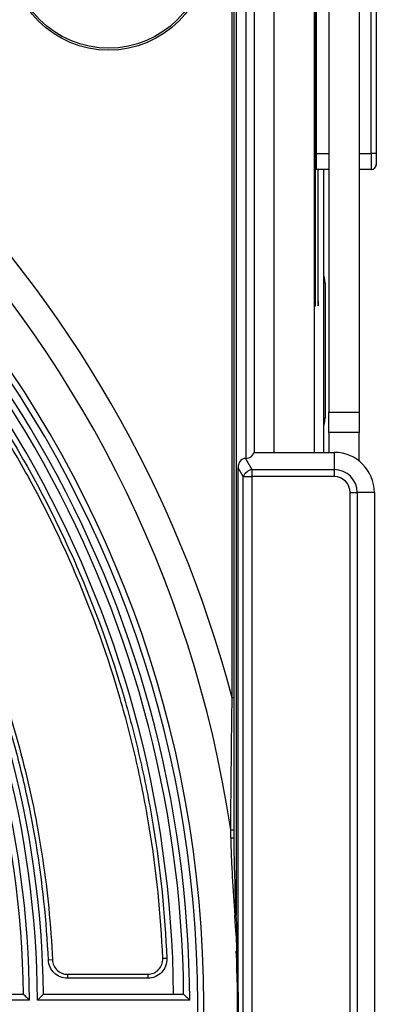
# Model space of a CAD drawing. Header units: millimetres. Extents: x 156 to 887, y -58 to 920.
# Tile 21 of 118: x 638.52 to 647.42, y 119.45 to 143.99. Entities that reach past the tile are written whole.
import ezdxf

# ---------------------------------------------------------------- set-up
doc = ezdxf.new("R2010")
doc.units = ezdxf.units.MM

msp = doc.modelspace()

# ---------------------------------------------------------------- linework, layer by layer
at = {"color": 7, "linetype": 'Continuous', "lineweight": 25}
for p, q in [((646.243, 198.23), (646.243, 134.205)), ((646.993, 198.23), (646.993, 134.205)), ((644.875, 133.205), (644.875, 148.295)), ((645.898, 148.317), (645.898, 137.257)), ((644.175, 133.055), (644.175, 148.005)), ((644.375, 148.088), (644.375, 133.205)), ((645.906, 137.257), (645.906, 147.957)), ((643.825, 127.092), (643.825, 147.931)), ((643.875, 123.605), (643.875, 147.881)), ((643.925, 147.902), (643.925, 121.669)), ((647.425, 140.382), (647.425, 146.132)), ((645.919, 145.857), (645.919, 140.657)), ((647.294, 140.657), (647.294, 145.857)), ((647.42, 145.857), (647.42, 140.657)), ((647.42, 140.657), (647.294, 140.657)), ((647.423, 140.382), (647.425, 140.382)), ((646.243, 140.257), (645.923, 140.257)), ((645.967, 140.257), (645.967, 137.257)), ((645.976, 137.257), (645.976, 140.257)), ((646.118, 133.205), (646.118, 140.257)), ((647.298, 140.257), (646.993, 140.257)), ((647.3, 140.257), (647.298, 140.257)), ((646.147, 137.42), (646.147, 134.07)), ((645.901, 136.857), (645.903, 136.857)), ((645.971, 136.857), (645.973, 136.857)), ((646.243, 134.205), (646.993, 134.205)), ((646.243, 133.705), (646.243, 134.205)), ((646.993, 134.205), (646.993, 133.705)), ((646.993, 133.705), (646.243, 133.705)), ((646.243, 133.705), (646.243, 133.205)), ((646.993, 132.992), (646.993, 133.705)), ((644.163, 133.055), (644.317, 132.778)), ((644.163, 133.055), (644.175, 133.055)), ((644.369, 133.205), (646.375, 133.205)), ((646.375, 133.205), (646.375, 132.778)), ((644.098, 132.601), (643.975, 132.823)), ((643.975, 120.869), (643.975, 132.823)), ((644.317, 132.778), (646.375, 132.778)), ((644.317, 132.778), (644.317, 132.601)), ((646.375, 132.778), (646.375, 132.601)), ((644.098, 106.304), (644.098, 132.601)), ((644.098, 132.601), (644.317, 132.601)), ((646.375, 132.601), (644.317, 132.601)), ((644.317, 132.601), (644.317, 106.304)), ((646.772, 132.205), (646.949, 132.205)), ((646.772, 106.701), (646.772, 132.205)), ((646.949, 132.205), (646.949, 106.701)), ((647.375, 132.205), (646.949, 132.205)), ((647.375, 132.205), (647.375, 106.701)), ((643.875, 127.092), (643.825, 127.092)), ((643.893, 121.667), (643.925, 121.669)), ((639.34, 120.558), (639.24, 120.554)), ((642.195, 120.595), (642.095, 120.591)), ((639.715, 120.2), (639.715, 120.1)), ((639.715, 120.2), (641.72, 120.2)), ((641.72, 120.1), (639.715, 120.1)), ((641.72, 120.2), (641.72, 120.1)), ((638.767, 119.552), (634.967, 119.552)), ((635.115, 119.702), (638.615, 119.702)), ((642.767, 119.552), (638.967, 119.552)), ((639.116, 119.702), (642.616, 119.702))]:
    msp.add_line(p, q, dxfattribs=at)
at = {"color": 8, "linetype": 'Continuous', "lineweight": 25}
for p, q in [((645.875, 148.295), (645.875, 133.205)), ((645.919, 140.657), (646.243, 140.657)), ((646.993, 140.657), (647.294, 140.657)), ((645.898, 137.257), (645.906, 137.257)), ((645.967, 137.257), (645.976, 137.257))]:
    msp.add_line(p, q, dxfattribs=at)
at = {"color": 7, "linetype": 'Continuous', "lineweight": 25, "flags": 128}
for points in [[(646.147, 137.42), (646.133, 137.567), (646.118, 137.628)], [(646.118, 133.863), (646.133, 133.924), (646.147, 134.07)]]:
    msp.add_lwpolyline(points, dxfattribs=at)
at = {"color": 7, "linetype": 'Continuous', "lineweight": 25}
for radius in [2.475, 2.425]:
    msp.add_circle((640.743, 145.702), radius, dxfattribs=at)
for centre, radius, start, end in [((614.867, 119.452), 29.25, 8.5564, 81.4318), ((614.867, 119.452), 29.949, 14.7789, 75.2144), ((614.867, 119.452), 28.25, 199.674, 160.326), ((614.867, 119.452), 28.1, 199.727, 160.273), ((614.867, 119.452), 27.9, 0.2054, 59.7946), ((614.867, 119.452), 27.75, 0.5162, 59.4838), ((614.867, 119.452), 27.5, 0.5209, 59.4791), ((657.381, 140.557), 11.462, 179.5002, 181.4998), ((658.756, 140.557), 11.462, 179.5002, 181.4998), ((663.923, 140.623), 16.503, 179.8837, 180.743), ((647.298, 140.382), 0.125, 270.0011, 0.0011), ((647.3, 140.382), 0.125, 270.0011, 0.0011), ((614.867, 119.452), 24.1, 0.2377, 59.7623), ((614.867, 119.452), 24.25, 0.5907, 59.4093), ((614.867, 119.452), 23.9, 0.2397, 59.7603), ((614.867, 119.452), 23.75, 0.6031, 59.3969), ((657.36, 137.157), 11.462, 179.5002, 181.4998), ((634.444, 137.157), 11.462, 358.5002, 0.4998), ((657.429, 137.157), 11.462, 179.5002, 181.4998), ((634.514, 137.157), 11.462, 358.5002, 0.4998), ((644.175, 133.255), 0.2, 270, 345.5225), ((646.375, 132.205), 1, 0, 90), ((644.401, 132.451), 0.338, 104.384, 153.5253), ((646.375, 132.205), 0.573, 0, 90), ((646.375, 132.205), 0.396, 0, 90), ((643.823, 123.966), 0.166, 258.7077, 288.3352), ((643.823, 123.775), 0.178, 259.6061, 287.0458), ((614.867, 119.452), 29.111, 355.6364, 4.3636), ((614.867, 119.452), 29.143, 2.7873, 4.3636), ((614.867, 119.452), 29.093, 355.6364, 2.6083)]:
    msp.add_arc(centre, radius, start, end, dxfattribs=at)
at = {"color": 8, "linetype": 'Continuous', "lineweight": 25}
msp.add_arc((647.814, 140.41), 0.392, 180.1683, 184.1884, dxfattribs=at)
at = {"color": 7, "linetype": 'Continuous', "lineweight": 25}
msp.add_ellipse((644.261, 132.701), major_axis=(-0.184, 0.332), ratio=0.658342, start_param=5.933276, end_param=7.154164, dxfattribs=at)
for points, knots in [([(642.095, 120.591), (642.049, 121.692), (641.937, 122.785), (641.669, 124.415), (641.563, 124.955), (641.321, 126.022), (641.184, 126.549), (640.728, 128.116), (640.362, 129.139), (639.722, 130.641), (639.493, 131.136), (639.127, 131.87), (639.001, 132.113), (638.741, 132.597), (638.606, 132.837), (637.369, 134.98), (636.063, 136.718), (634.18, 138.687), (633.79, 139.07), (632.985, 139.816), (632.569, 140.179), (631.291, 141.226), (630.398, 141.873), (629.467, 142.463)], [0, 0, 0, 0, 0.125, 0.125, 0.1875, 0.1875, 0.25, 0.25, 0.375, 0.375, 0.4375, 0.4375, 0.46875, 0.46875, 0.5, 0.5, 0.75, 0.75, 0.8125, 0.8125, 0.875, 0.875, 1, 1, 1, 1]), ([(629.521, 142.547), (630.455, 141.955), (631.348, 141.308), (632.629, 140.259), (633.047, 139.895), (633.855, 139.146), (634.247, 138.761), (636.138, 136.785), (637.449, 135.041), (638.692, 132.89), (638.827, 132.648), (639.088, 132.162), (639.468, 131.429), (639.812, 130.684), (640.455, 129.177), (640.822, 128.15), (641.28, 126.577), (641.417, 126.047), (641.661, 124.976), (641.767, 124.434), (642.036, 122.798), (642.149, 121.7), (642.195, 120.595)], [0, 0, 0, 0, 0.125, 0.125, 0.1875, 0.1875, 0.25, 0.25, 0.5, 0.5, 0.53125, 0.53125, 0.5625, 0.625, 0.625, 0.75, 0.75, 0.8125, 0.8125, 0.875, 0.875, 1, 1, 1, 1]), ([(639.24, 120.554), (639.196, 121.533), (639.093, 122.503), (638.852, 123.946), (638.758, 124.425), (638.539, 125.379), (638.415, 125.854), (638.004, 127.256), (637.676, 128.167), (636.916, 129.943), (636.483, 130.808), (635.754, 132.071), (635.497, 132.486), (634.958, 133.304), (634.677, 133.702), (633.803, 134.869), (633.177, 135.606), (631.842, 137.003), (631.133, 137.663), (630.005, 138.593), (629.617, 138.893), (628.825, 139.469), (628.42, 139.745), (628.008, 140.009)], [0, 0, 0, 0, 0.125, 0.125, 0.1875, 0.1875, 0.25, 0.25, 0.375, 0.375, 0.5, 0.5, 0.5625, 0.5625, 0.625, 0.625, 0.75, 0.75, 0.875, 0.875, 0.9375, 0.9375, 1, 1, 1, 1]), ([(628.061, 140.093), (628.201, 140.004), (628.34, 139.913), (629.144, 139.376), (629.789, 138.898), (631.028, 137.881), (631.623, 137.342), (632.757, 136.208), (633.296, 135.613), (634.313, 134.374), (634.791, 133.729), (635.682, 132.396), (636.095, 131.707), (636.85, 130.293), (637.193, 129.568), (637.807, 128.086), (638.078, 127.331), (638.543, 125.796), (638.738, 125.018), (639.051, 123.445), (639.169, 122.651), (639.29, 121.422), (639.321, 120.991), (639.34, 120.558)], [0.3405223, 0.3405223, 0.3405223, 0.3405223, 0.34375, 0.34375, 0.359375, 0.359375, 0.375, 0.375, 0.390625, 0.390625, 0.40625, 0.40625, 0.421875, 0.421875, 0.4375, 0.4375, 0.453125, 0.453125, 0.46875, 0.46875, 0.484375, 0.484375, 0.4928105, 0.4928105, 0.4928105, 0.4928105]), ([(643.791, 123.804), (643.795, 124.348), (643.8, 124.894), (643.812, 125.991), (643.818, 126.541), (643.825, 127.092)], [0, 0, 0, 0, 0.5, 0.5, 1, 1, 1, 1]), ([(643.791, 123.6), (643.791, 123.633), (643.791, 123.666), (643.791, 123.699), (643.791, 123.734), (643.791, 123.769), (643.791, 123.804)], [0, 0, 0, 0, 0.0002000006, 0.0002000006, 0.0002000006, 0.0004109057, 0.0004109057, 0.0004109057, 0.0004109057]), ([(643.791, 123.6), (643.792, 123.44), (643.798, 123.279), (643.812, 122.957), (643.82, 122.796), (643.848, 122.312), (643.869, 121.989), (643.893, 121.667)], [0, 0, 0, 0, 0.25, 0.25, 0.5, 0.5, 1, 1, 1, 1]), ([(643.925, 121.669), (643.913, 121.992), (643.903, 122.315), (643.889, 122.799), (643.885, 122.96), (643.878, 123.283), (643.875, 123.444), (643.875, 123.605)], [0, 0, 0, 0, 0.5, 0.5, 0.75, 0.75, 1, 1, 1, 1]), ([(643.975, 118.035), (643.975, 118.271), (643.977, 118.507), (643.98, 118.98), (643.981, 119.216), (643.981, 119.688), (643.98, 119.924), (643.977, 120.397), (643.975, 120.633), (643.975, 120.869)], [0, 0, 0, 0, 0.25, 0.25, 0.5, 0.5, 0.75, 0.75, 1, 1, 1, 1]), ([(639.715, 120.1), (639.593, 120.1), (639.473, 120.149), (639.343, 120.274), (639.307, 120.324), (639.257, 120.434), (639.243, 120.493), (639.24, 120.554)], [0, 0, 0, 0, 0.5, 0.5, 0.75, 0.75, 1, 1, 1, 1]), ([(639.34, 120.558), (639.342, 120.51), (639.354, 120.464), (639.393, 120.377), (639.421, 120.337), (639.524, 120.238), (639.619, 120.2), (639.715, 120.2)], [0, 0, 0, 0, 0.25, 0.25, 0.5, 0.5, 1, 1, 1, 1]), ([(642.195, 120.595), (642.197, 120.531), (642.187, 120.466), (642.142, 120.347), (642.107, 120.292), (642.019, 120.2), (641.965, 120.163), (641.848, 120.113), (641.785, 120.1), (641.72, 120.1)], [0, 0, 0, 0, 0.25, 0.25, 0.5, 0.5, 0.75, 0.75, 1, 1, 1, 1]), ([(641.72, 120.2), (641.771, 120.2), (641.821, 120.21), (641.914, 120.25), (641.956, 120.279), (642.06, 120.388), (642.099, 120.489), (642.095, 120.591)], [0, 0, 0, 0, 0.25, 0.25, 0.5, 0.5, 1, 1, 1, 1]), ([(638.615, 119.702), (638.615, 119.702), (638.622, 119.696), (638.641, 119.676), (638.655, 119.663), (638.699, 119.62), (638.733, 119.586), (638.767, 119.552)], [0, 0, 0, 0, 0.25, 0.25, 0.5, 0.5, 1, 1, 1, 1]), ([(639.116, 119.702), (639.116, 119.702), (639.11, 119.696), (639.09, 119.676), (639.077, 119.663), (639.034, 119.62), (639, 119.586), (638.967, 119.552)], [0, 0, 0, 0, 0.25, 0.25, 0.5, 0.5, 1, 1, 1, 1]), ([(642.616, 119.702), (642.616, 119.702), (642.622, 119.696), (642.642, 119.676), (642.655, 119.663), (642.699, 119.62), (642.733, 119.586), (642.767, 119.552)], [0, 0, 0, 0, 0.25, 0.25, 0.5, 0.5, 1, 1, 1, 1])]:
    msp.add_open_spline(points, degree=3, knots=knots, dxfattribs=at)

doc.saveas('drawing.dxf')
